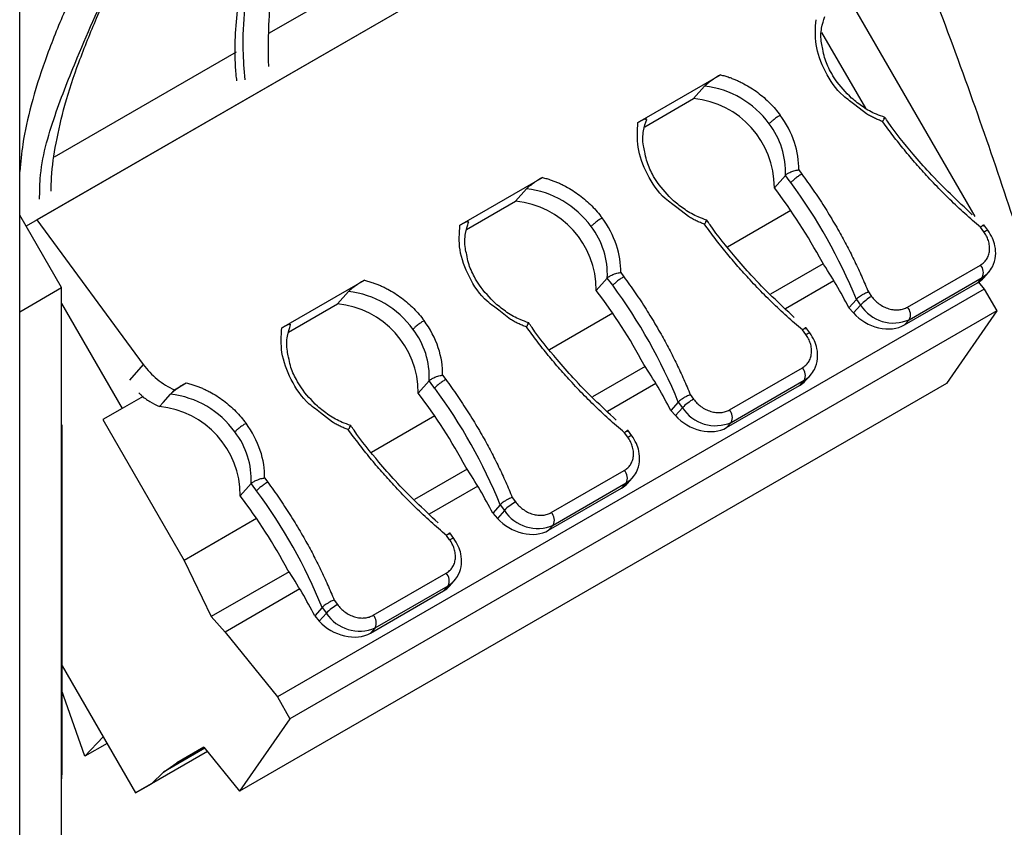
# Model space of a CAD drawing. Header units: millimetres. Extents: x 25 to 1092, y 25 to 838.
# Tile 13 of 17: x 994 to 1025, y 655 to 681. Entities that reach past the tile are written whole.
import ezdxf

# ---------------------------------------------------------------- set-up
doc = ezdxf.new("R2010")
doc.units = ezdxf.units.MM
doc.header["$LTSCALE"] = 4

msp = doc.modelspace()

# ---------------------------------------------------------------- linework, layer by layer
for p, q in [((1016.575, 686.916), (994.339, 674.079)), ((994.137, 503.199), (994.137, 686.505)), ((1016.009, 686.589), (994.683, 674.278)), ((1018.883, 684.081), (1024.483, 674.382)), ((1005.892, 682.424), (1002.06, 680.211)), ((1019.615, 680.239), (1021.007, 677.828)), ((1001.015, 679.608), (995.235, 676.272)), ((1013.781, 677.379), (1016.402, 678.892)), ((1015.548, 678.138), (1015.898, 678.531)), ((1013.994, 677.241), (1015.548, 678.138)), ((1020.669, 677.937), (1020.504, 678.066)), ((1021.041, 677.646), (1020.669, 677.937)), ((1018.114, 675.3), (1018.463, 675.693)), ((1018.889, 675.871), (1018.988, 675.737)), ((1008.124, 674.113), (1010.745, 675.626)), ((1009.891, 674.873), (1010.241, 675.266)), ((1008.337, 673.976), (1009.891, 674.873)), ((1015.012, 674.672), (1014.847, 674.8)), ((1015.384, 674.381), (1015.012, 674.672)), ((1018.637, 674.576), (1016.625, 673.414)), ((995.463, 672.125), (994.137, 674.429)), ((994.683, 674.278), (998.063, 669.678)), ((1024.768, 673.902), (1024.663, 674.044)), ((1024.899, 673.948), (1024.772, 674.12)), ((1019.665, 672.886), (1017.99, 671.919)), ((1013.232, 672.605), (1013.332, 672.471)), ((1022.341, 671.503), (1024.66, 672.842)), ((1024.764, 672.433), (1024.915, 672.602)), ((1024.915, 672.602), (1024.944, 672.636)), ((1002.467, 670.847), (1005.088, 672.36)), ((1012.457, 672.035), (1012.806, 672.428)), ((1020.006, 672.34), (1018.466, 671.45)), ((1022.253, 670.939), (1024.572, 672.278)), ((1022.401, 671.105), (1024.721, 672.444)), ((1024.721, 672.444), (1024.572, 672.278)), ((1024.604, 672.297), (1024.781, 672.076)), ((994.137, 671.359), (995.463, 672.125)), ((995.463, 520.27), (995.463, 672.125)), ((1024.781, 672.076), (1002.324, 659.111)), ((1004.234, 671.607), (1004.584, 672)), ((1021.1, 671.986), (1021.204, 671.844)), ((1024.781, 672.076), (1025.182, 671.382)), ((1020.719, 671.75), (1020.481, 671.483)), ((1020.719, 671.75), (1020.851, 671.571)), ((995.463, 671.62), (997.394, 668.276)), ((1002.681, 670.71), (1004.234, 671.607)), ((1025.182, 671.382), (1002.724, 658.418)), ((1009.355, 671.406), (1009.191, 671.534)), ((1009.728, 671.115), (1009.355, 671.406)), ((1020.481, 671.483), (1020.627, 671.319)), ((1020.851, 671.571), (1020.627, 671.319)), ((1025.182, 671.382), (1023.58, 669.075)), ((1012.98, 671.31), (1010.968, 670.148)), ((1022.401, 671.105), (1022.253, 670.939)), ((1019.111, 670.636), (1019.007, 670.778)), ((1019.242, 670.683), (1019.115, 670.855)), ((998.063, 669.678), (997.624, 669.184)), ((1014.008, 669.621), (1012.333, 668.654)), ((1016.684, 668.237), (1019.003, 669.576)), ((1006.8, 668.769), (1007.15, 669.162)), ((1007.575, 669.34), (1007.675, 669.205)), ((1016.744, 667.84), (1019.064, 669.178)), ((1019.064, 669.178), (1018.915, 669.012)), ((1019.107, 669.167), (1019.258, 669.337)), ((1019.258, 669.337), (1019.287, 669.371)), ((999.054, 668.877), (998.927, 668.734)), ((999.054, 668.877), (999.431, 669.095)), ((1023.58, 669.075), (1001.122, 656.111)), ((1014.349, 669.074), (1012.809, 668.185)), ((1016.596, 667.673), (1018.915, 669.012)), ((998.059, 668.66), (997.394, 668.276)), ((1015.443, 668.721), (1015.547, 668.579)), ((997.394, 668.276), (996.781, 667.926)), ((1003.698, 668.141), (1003.534, 668.269)), ((1015.062, 668.485), (1014.824, 668.217)), ((1014.824, 668.217), (1014.97, 668.054)), ((1015.194, 668.305), (1014.97, 668.054)), ((1015.062, 668.485), (1015.194, 668.305)), ((996.781, 667.926), (999.365, 663.45)), ((1004.071, 667.85), (1003.698, 668.141)), ((1007.323, 668.044), (1005.311, 666.883)), ((995.463, 667.748), (995.486, 667.761)), ((995.486, 656.682), (995.486, 667.761)), ((1013.585, 667.417), (1013.458, 667.589)), ((1016.744, 667.84), (1016.596, 667.673)), ((1013.454, 667.37), (1013.35, 667.512)), ((1008.351, 666.355), (1006.676, 665.388)), ((1011.027, 664.972), (1013.347, 666.311)), ((1001.918, 666.074), (1002.018, 665.94)), ((1013.451, 665.901), (1013.601, 666.071)), ((1013.601, 666.071), (1013.63, 666.105)), ((1001.143, 665.504), (1001.493, 665.896)), ((1008.693, 665.808), (1007.152, 664.919)), ((1010.939, 664.407), (1013.259, 665.746)), ((1011.087, 664.574), (1013.407, 665.913)), ((1013.407, 665.913), (1013.259, 665.746)), ((1009.786, 665.455), (1009.89, 665.313)), ((1009.405, 665.219), (1009.167, 664.952)), ((1009.405, 665.219), (1009.537, 665.04)), ((1001.666, 664.779), (999.365, 663.45)), ((1009.167, 664.952), (1009.313, 664.788)), ((1009.537, 665.04), (1009.313, 664.788)), ((1011.087, 664.574), (1010.939, 664.407)), ((1007.797, 664.105), (1007.693, 664.247)), ((1007.928, 664.151), (1007.801, 664.324)), ((999.365, 663.45), (1000.226, 661.664)), ((1002.694, 663.089), (1000.226, 661.664)), ((1005.37, 661.706), (1007.69, 663.045)), ((1005.431, 661.308), (1007.75, 662.647)), ((1007.75, 662.647), (1007.602, 662.481)), ((1007.794, 662.636), (1007.944, 662.805)), ((1007.944, 662.805), (1007.973, 662.839)), ((1003.036, 662.543), (1000.665, 661.174)), ((1005.282, 661.142), (1007.602, 662.481)), ((1003.748, 661.953), (1003.51, 661.686)), ((1003.748, 661.953), (1003.88, 661.774)), ((1004.129, 662.189), (1004.233, 662.047)), ((1000.226, 661.664), (1000.665, 661.174)), ((1003.51, 661.686), (1003.656, 661.523)), ((1003.88, 661.774), (1003.656, 661.523)), ((1005.431, 661.308), (1005.282, 661.142)), ((1000.665, 661.174), (1002.324, 659.111)), ((995.486, 660.1), (997.82, 656.056)), ((996.211, 657.228), (995.463, 659.339)), ((1002.324, 659.111), (1002.724, 658.418)), ((1002.724, 658.418), (1001.122, 656.111)), ((996.211, 657.228), (996.787, 657.845)), ((996.912, 657.629), (996.211, 657.228)), ((1000.104, 657.374), (997.82, 656.056)), ((1000.104, 657.374), (998.328, 656.349)), ((1000.02, 657.478), (998.702, 656.718)), ((999.125, 657.012), (999.992, 657.513)), ((999.992, 657.513), (999.125, 657.012)), ((999.992, 657.513), (1001.122, 656.111)), ((998.702, 656.718), (999.125, 657.012)), ((995.463, 656.669), (995.486, 656.682)), ((998.328, 656.349), (998.702, 656.718)), ((997.82, 656.056), (998.328, 656.349))]:
    msp.add_line(p, q)
at = {"flags": 128}
for points in [[(1024.768, 673.902), (1024.809, 673.924), (1024.845, 673.941), (1024.872, 673.95), (1024.891, 673.952), (1024.898, 673.948)], [(1024.721, 672.444), (1024.873, 672.558), (1024.915, 672.602)], [(1019.111, 670.636), (1019.153, 670.659), (1019.188, 670.675), (1019.215, 670.685), (1019.234, 670.687), (1019.242, 670.683)], [(1019.064, 669.178), (1019.216, 669.292), (1019.258, 669.337)], [(998.578, 668.341), (998.697, 668.475), (998.927, 668.734)], [(1013.454, 667.37), (1013.496, 667.393), (1013.531, 667.41), (1013.558, 667.419), (1013.577, 667.421), (1013.585, 667.417)], [(1013.407, 665.913), (1013.559, 666.027), (1013.601, 666.071)], [(1007.797, 664.105), (1007.839, 664.128), (1007.874, 664.144), (1007.901, 664.153), (1007.92, 664.155), (1007.928, 664.152)], [(1007.75, 662.647), (1007.902, 662.761), (1007.944, 662.805)], [(995.463, 656.436), (995.464, 656.44), (995.486, 656.682)]]:
    msp.add_lwpolyline(points, dxfattribs=at)
for centre, radius, start, end in [((1015.573, 675.625), 2.924, 35.7299, 83.621), ((1015.273, 675.311), 2.841, 359.788, 84.446), ((1015.964, 675.806), 2.502, 357.4125, 37.5955), ((1004.054, 664.749), 18.094, 36.3077, 37.217), ((1004.854, 665.288), 17.13, 22.1617, 36.4397), ((1009.916, 672.36), 2.924, 35.7299, 83.621), ((1004.097, 664.636), 17.612, 28.1371, 37.2639), ((1009.616, 672.045), 2.841, 359.788, 84.446), ((1010.307, 672.541), 2.502, 357.4125, 37.5955), ((1024.404, 672.6), 0.353, 333.8447, 43.3634), ((998.397, 661.484), 18.094, 36.3077, 37.217), ((1004.259, 669.094), 2.924, 35.7299, 83.621), ((998.44, 661.371), 17.612, 28.1371, 37.2639), ((999.197, 662.023), 17.13, 22.1617, 36.4397), ((1022.036, 670.404), 1.664, 120.0221, 135.4564), ((1003.959, 668.78), 2.841, 359.788, 84.446), ((1021.899, 672.247), 1.248, 212.8332, 293.7335), ((1022.085, 671.261), 0.353, 333.8447, 43.3634), ((1004.65, 669.275), 2.502, 357.4125, 37.5955), ((1018.747, 669.334), 0.353, 333.8447, 43.3634), ((992.74, 658.218), 18.094, 36.3077, 37.217), ((993.541, 658.757), 17.13, 22.1617, 36.4397), ((998.602, 665.829), 2.924, 35.73, 83.6209), ((992.783, 658.105), 17.612, 28.1371, 37.2639), ((1016.379, 667.138), 1.664, 120.0221, 135.4564), ((998.303, 665.514), 2.841, 359.788, 84.4459), ((1016.242, 668.982), 1.248, 212.8332, 293.7335), ((1016.428, 667.995), 0.353, 333.8447, 43.3634), ((998.993, 666.009), 2.502, 357.4125, 37.5955), ((1013.09, 666.068), 0.353, 333.8447, 43.3634), ((987.083, 654.952), 18.094, 36.3077, 37.217), ((987.126, 654.839), 17.612, 28.1371, 37.2639), ((987.884, 655.491), 17.13, 22.1617, 36.4397), ((1010.723, 663.873), 1.664, 120.0221, 135.4564), ((1010.585, 665.716), 1.248, 212.8332, 293.7335), ((1010.771, 664.729), 0.353, 333.8447, 43.3634), ((1007.433, 662.803), 0.353, 333.8447, 43.3634), ((1005.066, 660.607), 1.664, 120.0221, 135.4564), ((1004.928, 662.451), 1.248, 212.8332, 293.7335), ((1005.114, 661.464), 0.353, 333.8447, 43.3634)]:
    msp.add_arc(centre, radius, start, end)
for centre, major_axis, start_param, end_param in [((1007.518, 668.766), (13.253, -7.347), 0.84832, 0.969981), ((1023.795, 673.148), (1.06, -0.588), 5.853877, 6.113847), ((1021.475, 671.809), (1.06, -0.588), 4.28308, 5.853877), ((1001.861, 665.501), (13.253, -7.347), 0.84832, 0.969981), ((1018.138, 669.883), (1.06, -0.588), 5.853877, 6.113847), ((1015.819, 668.544), (1.06, -0.588), 4.28308, 5.853877), ((996.204, 662.235), (13.253, -7.347), 0.84832, 0.969981), ((1012.481, 666.617), (1.06, -0.588), 5.853877, 6.113847), ((1010.162, 665.278), (1.06, -0.588), 4.28308, 5.853877), ((990.548, 658.969), (13.253, -7.347), 0.84832, 0.969981), ((1006.824, 663.351), (1.06, -0.588), 5.853877, 6.113847), ((1004.505, 662.012), (1.06, -0.588), 4.28308, 5.853877)]:
    msp.add_ellipse(centre, major_axis=major_axis, ratio=0.761941, start_param=start_param, end_param=end_param)
for points, knots in [([(994.771, 674.936), (994.773, 675.152), (994.78, 676.051), (995.226, 677.602), (996.093, 679.771), (997.138, 682.121), (998.317, 684.605), (999.579, 686.901), (1001.174, 688.865), (1003.504, 690.509), (1006.349, 691.888), (1009.206, 692.973), (1011.769, 693.619), (1013.912, 694.038), (1015.606, 694.1), (1017.068, 694.238), (1018.384, 694.458), (1019.652, 694.775), (1020.917, 695.191), (1022.22, 695.708), (1023.075, 696.116), (1023.543, 696.34)], [0, 0, 0, 0, 0.013879, 0.057861, 0.100602, 0.166079, 0.23648, 0.312102, 0.390754, 0.470582, 0.550185, 0.621011, 0.683265, 0.724522, 0.763387, 0.790943, 0.822664, 0.861517, 0.899171, 0.944819, 1, 1, 1, 1]), ([(1008.036, 692.536), (1007.905, 692.491), (1007.012, 692.19), (1005.486, 691.508), (1003.3, 690.389), (1001.416, 689.142), (1000.102, 687.964), (999.248, 687.058), (998.683, 686.398), (998.139, 685.686), (997.564, 684.842), (996.911, 683.743), (996.223, 682.388), (995.543, 680.89), (994.944, 679.397), (994.503, 678.002), (994.234, 676.819), (994.166, 676.111), (994.137, 675.82)], [0, 0, 0, 0, 0.016313, 0.11059, 0.205627, 0.327407, 0.425556, 0.471747, 0.515552, 0.555148, 0.603497, 0.66765, 0.740644, 0.806957, 0.867295, 0.921764, 0.967899, 1, 1, 1, 1]), ([(1006.714, 690.261), (1006.57, 690.194), (1006.334, 690.085), (1006.038, 689.935), (1005.727, 689.686), (1005.37, 689.332), (1004.692, 688.7), (1003.813, 687.811), (1003.066, 686.806), (1002.418, 685.752), (1001.941, 684.738), (1001.566, 683.711), (1001.221, 682.416), (1001.009, 680.794), (1000.937, 679.47), (1001.019, 678.767), (1001.027, 678.698)], [0, 0, 0, 0, 0.052639, 0.086268, 0.118486, 0.181197, 0.255335, 0.343304, 0.439951, 0.528198, 0.601093, 0.669016, 0.746498, 0.864189, 0.986672, 1, 1, 1, 1]), ([(1001.296, 678.734), (1001.272, 679.05), (1001.182, 680.242), (1001.41, 682.197), (1002.038, 684.395), (1003.017, 686.247), (1004.217, 687.777), (1005.563, 688.515), (1006.205, 689.303), (1006.709, 689.857), (1006.598, 690.264), (1006.708, 690.241), (1006.717, 690.239)], [0, 0, 0, 0, 0.060203, 0.227626, 0.373883, 0.504196, 0.649069, 0.772561, 0.852367, 0.921234, 0.993723, 1, 1, 1, 1]), ([(995.14, 675.188), (995.141, 675.335), (995.145, 675.845), (995.291, 676.768), (995.571, 678.006), (996.024, 679.348), (996.602, 680.762), (997.341, 682.398), (998.185, 683.912), (999.068, 685.209), (999.845, 686.197), (1000.85, 687.259), (1002.268, 688.489), (1003.602, 689.298), (1004.322, 689.735)], [0, 0, 0, 0, 0.020645, 0.071555, 0.129408, 0.197185, 0.272101, 0.355181, 0.482229, 0.570478, 0.647016, 0.731981, 0.855334, 1, 1, 1, 1]), ([(1002.049, 679.156), (1002.042, 679.653), (1002.027, 680.719), (1002.232, 682.135), (1002.535, 683.321), (1002.864, 684.244), (1003.282, 685.152), (1003.832, 686.106), (1004.55, 687.039), (1005.103, 687.671), (1005.516, 688.126), (1005.848, 688.462), (1006.154, 688.734), (1006.417, 688.92), (1006.621, 689.072), (1006.826, 689.219), (1006.948, 689.246), (1007.038, 689.267)], [0, 0, 0, 0, 0.106319, 0.227875, 0.308029, 0.374993, 0.445992, 0.532641, 0.630188, 0.725408, 0.775724, 0.821601, 0.863979, 0.902403, 0.930751, 0.949018, 1, 1, 1, 1]), ([(1031.042, 644.59), (1030.993, 646.074), (1030.892, 649.136), (1030.392, 654.049), (1029.576, 659.383), (1028.36, 665.158), (1026.703, 671.365), (1024.506, 677.971), (1022.603, 683.05), (1021.291, 685.871), (1021.046, 686.398)], [0, 0, 0, 0, 0.113824, 0.234956, 0.363795, 0.50071, 0.646013, 0.799939, 0.962615, 1, 1, 1, 1]), ([(1019.654, 679.706), (1019.638, 679.772), (1019.583, 680.003), (1019.593, 680.365), (1019.677, 680.622), (1019.715, 680.741)], [0, 0, 0, 0, 0.177672, 0.62176, 1, 1, 1, 1]), ([(1020.504, 678.066), (1020.437, 678.116), (1020.108, 678.36), (1019.705, 678.989), (1019.383, 679.842), (1019.42, 680.383), (1019.438, 680.644)], [0, 0, 0, 0, 0.081144, 0.397027, 0.708644, 1, 1, 1, 1]), ([(1020.57, 678.148), (1020.385, 678.336), (1020.127, 678.599), (1019.863, 679.05), (1019.712, 679.38), (1019.67, 679.618), (1019.654, 679.706)], [0, 0, 0, 0, 0.409127, 0.573225, 0.842315, 1, 1, 1, 1]), ([(1016.402, 678.892), (1016.362, 678.869), (1016.32, 678.843), (1016.233, 678.788), (1016.187, 678.757), (1016.097, 678.694), (1016.05, 678.661), (1015.962, 678.592), (1015.92, 678.557), (1015.898, 678.531)], [0, 0, 0, 0, 0.25, 0.25, 0.5, 0.5, 0.75, 0.75, 1, 1, 1, 1]), ([(1016.402, 678.892), (1016.448, 678.88), (1016.54, 678.857), (1016.632, 678.826), (1016.678, 678.811)], [0, 0, 0, 0, 0.4999946, 1, 1, 1, 1]), ([(1016.678, 678.811), (1016.717, 678.797), (1016.796, 678.769), (1016.913, 678.72), (1017.03, 678.666), (1017.183, 678.588), (1017.371, 678.479), (1017.585, 678.331), (1017.788, 678.167), (1017.975, 677.991), (1018.148, 677.804), (1018.249, 677.672), (1018.3, 677.606)], [0, 0, 0, 0, 0.062781, 0.12575, 0.189048, 0.252812, 0.380038, 0.506581, 0.631085, 0.756916, 0.878842, 1, 1, 1, 1]), ([(1021.624, 677.538), (1021.534, 677.569), (1021.296, 677.649), (1020.934, 677.852), (1020.688, 678.051), (1020.57, 678.148)], [0, 0, 0, 0, 0.240154, 0.63321, 1, 1, 1, 1]), ([(1018.3, 677.606), (1018.273, 677.591), (1018.242, 677.571), (1018.173, 677.525), (1018.137, 677.499), (1018.068, 677.445), (1018.036, 677.419), (1017.982, 677.371), (1017.961, 677.35), (1017.946, 677.333)], [0, 0, 0, 0, 0.25, 0.25, 0.5, 0.5, 0.75, 0.75, 1, 1, 1, 1]), ([(1021.549, 677.406), (1021.506, 677.423), (1021.419, 677.456), (1021.291, 677.514), (1021.165, 677.577), (1021.083, 677.623), (1021.041, 677.646)], [0, 0, 0, 0, 0.2503224, 0.4999894, 0.7496617, 1, 1, 1, 1]), ([(1014.847, 674.8), (1014.78, 674.85), (1014.451, 675.094), (1014.048, 675.724), (1013.726, 676.576), (1013.763, 677.117), (1013.781, 677.379)], [0, 0, 0, 0, 0.0811442, 0.3970265, 0.7086445, 1, 1, 1, 1]), ([(1013.781, 677.379), (1013.821, 677.402), (1013.858, 677.422), (1013.925, 677.455), (1013.956, 677.469), (1014.008, 677.489), (1014.03, 677.495), (1014.053, 677.49), (1014.053, 677.479), (1014.031, 677.454)], [0, 0, 0, 0, 0.25, 0.25, 0.5, 0.5, 0.75, 0.75, 1, 1, 1, 1]), ([(1013.997, 676.44), (1013.981, 676.506), (1013.926, 676.737), (1013.936, 677.099), (1014.02, 677.357), (1014.058, 677.475)], [0, 0, 0, 0, 0.177672, 0.62176, 1, 1, 1, 1]), ([(1021.549, 677.406), (1021.554, 677.414), (1021.566, 677.431), (1021.583, 677.456), (1021.602, 677.486), (1021.616, 677.511), (1021.625, 677.529), (1021.623, 677.535), (1021.607, 677.523), (1021.588, 677.502), (1021.578, 677.492)], [0, 0, 0, 0, 0.068337, 0.150617, 0.24751, 0.404209, 0.511377, 0.688452, 0.852252, 1, 1, 1, 1]), ([(1024.663, 674.044), (1024.58, 674.115), (1024.413, 674.258), (1024.167, 674.478), (1023.926, 674.701), (1023.688, 674.928), (1023.454, 675.16), (1023.224, 675.395), (1022.942, 675.695), (1022.613, 676.061), (1022.243, 676.499), (1021.886, 676.947), (1021.661, 677.253), (1021.549, 677.406)], [0, 0, 0, 0, 0.071482, 0.142889, 0.214254, 0.285611, 0.356992, 0.42843, 0.499959, 0.625022, 0.749932, 0.874865, 1, 1, 1, 1]), ([(1024.401, 674.442), (1023.935, 674.879), (1023.278, 675.496), (1022.41, 676.498), (1021.931, 677.08), (1021.662, 677.485), (1021.628, 677.535)], [0, 0, 0, 0, 0.457643, 0.645175, 0.95557, 1, 1, 1, 1]), ([(1014.913, 674.882), (1014.728, 675.07), (1014.47, 675.333), (1014.206, 675.784), (1014.056, 676.114), (1014.013, 676.352), (1013.997, 676.44)], [0, 0, 0, 0, 0.409127, 0.573225, 0.842315, 1, 1, 1, 1]), ([(1018.463, 675.693), (1018.469, 675.699), (1018.48, 675.711), (1018.504, 675.73), (1018.535, 675.751), (1018.58, 675.777), (1018.637, 675.803), (1018.702, 675.828), (1018.771, 675.848), (1018.837, 675.863), (1018.874, 675.869), (1018.889, 675.871)], [0, 0, 0, 0, 0.076169, 0.153947, 0.232864, 0.351865, 0.489829, 0.60377, 0.753088, 0.90441, 1, 1, 1, 1]), ([(1018.988, 675.737), (1018.962, 675.721), (1018.93, 675.702), (1018.862, 675.656), (1018.826, 675.629), (1018.757, 675.576), (1018.724, 675.549), (1018.671, 675.501), (1018.65, 675.48), (1018.635, 675.463)], [0, 0, 0, 0, 0.25, 0.25, 0.5, 0.5, 0.75, 0.75, 1, 1, 1, 1]), ([(1018.988, 675.737), (1019.05, 675.652), (1019.173, 675.483), (1019.351, 675.226), (1019.525, 674.967), (1019.694, 674.706), (1019.858, 674.442), (1020.017, 674.176), (1020.209, 673.841), (1020.43, 673.436), (1020.67, 672.957), (1020.896, 672.474), (1021.032, 672.149), (1021.1, 671.986)], [0, 0, 0, 0, 0.071482, 0.142896, 0.214272, 0.28564, 0.357032, 0.428478, 0.500009, 0.625052, 0.749955, 0.874883, 1, 1, 1, 1]), ([(1010.745, 675.626), (1010.705, 675.603), (1010.663, 675.577), (1010.576, 675.522), (1010.531, 675.492), (1010.44, 675.429), (1010.393, 675.395), (1010.305, 675.327), (1010.263, 675.291), (1010.241, 675.266)], [0, 0, 0, 0, 0.25, 0.25, 0.5, 0.5, 0.75, 0.75, 1, 1, 1, 1]), ([(1010.745, 675.626), (1010.791, 675.614), (1010.883, 675.591), (1010.975, 675.561), (1011.021, 675.545)], [0, 0, 0, 0, 0.499995, 1, 1, 1, 1]), ([(1011.021, 675.545), (1011.06, 675.531), (1011.139, 675.503), (1011.256, 675.454), (1011.373, 675.401), (1011.526, 675.322), (1011.714, 675.213), (1011.928, 675.065), (1012.131, 674.901), (1012.318, 674.725), (1012.491, 674.538), (1012.592, 674.407), (1012.643, 674.341)], [0, 0, 0, 0, 0.062781, 0.12575, 0.189048, 0.252812, 0.380038, 0.506581, 0.631085, 0.756916, 0.878842, 1, 1, 1, 1]), ([(1015.967, 674.273), (1015.877, 674.303), (1015.64, 674.384), (1015.277, 674.586), (1015.031, 674.786), (1014.913, 674.882)], [0, 0, 0, 0, 0.240154, 0.63321, 1, 1, 1, 1]), ([(1008.124, 674.113), (1008.164, 674.136), (1008.201, 674.156), (1008.268, 674.19), (1008.299, 674.204), (1008.351, 674.223), (1008.373, 674.229), (1008.396, 674.225), (1008.397, 674.213), (1008.374, 674.188)], [0, 0, 0, 0, 0.25, 0.25, 0.5, 0.5, 0.75, 0.75, 1, 1, 1, 1]), ([(1008.34, 673.174), (1008.324, 673.241), (1008.269, 673.472), (1008.279, 673.834), (1008.363, 674.091), (1008.401, 674.209)], [0, 0, 0, 0, 0.177672, 0.62176, 1, 1, 1, 1]), ([(1012.643, 674.341), (1012.616, 674.325), (1012.585, 674.306), (1012.517, 674.26), (1012.48, 674.233), (1012.411, 674.18), (1012.379, 674.153), (1012.325, 674.105), (1012.304, 674.084), (1012.289, 674.067)], [0, 0, 0, 0, 0.25, 0.25, 0.5, 0.5, 0.75, 0.75, 1, 1, 1, 1]), ([(1015.892, 674.141), (1015.849, 674.157), (1015.762, 674.191), (1015.634, 674.248), (1015.508, 674.311), (1015.426, 674.358), (1015.384, 674.381)], [0, 0, 0, 0, 0.250322, 0.499989, 0.749662, 1, 1, 1, 1]), ([(1015.892, 674.141), (1015.897, 674.148), (1015.909, 674.165), (1015.926, 674.19), (1015.945, 674.22), (1015.959, 674.245), (1015.968, 674.264), (1015.966, 674.27), (1015.95, 674.258), (1015.931, 674.236), (1015.922, 674.226)], [0, 0, 0, 0, 0.068337, 0.150617, 0.24751, 0.404209, 0.511377, 0.688452, 0.852252, 1, 1, 1, 1]), ([(1019.007, 670.778), (1018.923, 670.849), (1018.756, 670.992), (1018.511, 671.212), (1018.269, 671.435), (1018.031, 671.663), (1017.797, 671.894), (1017.567, 672.13), (1017.285, 672.429), (1016.956, 672.796), (1016.586, 673.234), (1016.229, 673.681), (1016.005, 673.988), (1015.892, 674.141)], [0, 0, 0, 0, 0.071482, 0.142889, 0.214254, 0.285611, 0.356992, 0.42843, 0.499959, 0.625022, 0.749932, 0.874865, 1, 1, 1, 1]), ([(1018.744, 671.177), (1018.278, 671.614), (1017.621, 672.23), (1016.753, 673.233), (1016.275, 673.815), (1016.005, 674.219), (1015.971, 674.27)], [0, 0, 0, 0, 0.457643, 0.645175, 0.95557, 1, 1, 1, 1]), ([(1009.191, 671.534), (1009.123, 671.584), (1008.794, 671.829), (1008.391, 672.458), (1008.069, 673.311), (1008.106, 673.852), (1008.124, 674.113)], [0, 0, 0, 0, 0.0811442, 0.3970265, 0.7086445, 1, 1, 1, 1]), ([(1024.66, 672.842), (1024.68, 672.854), (1024.718, 672.877), (1024.769, 672.92), (1024.814, 672.969), (1024.87, 673.043), (1024.923, 673.151), (1024.955, 673.299), (1024.954, 673.457), (1024.919, 673.615), (1024.859, 673.766), (1024.798, 673.856), (1024.768, 673.902)], [0, 0, 0, 0, 0.060218, 0.119967, 0.179784, 0.240205, 0.369878, 0.500128, 0.629777, 0.76005, 0.879865, 1, 1, 1, 1]), ([(1024.663, 674.044), (1024.671, 674.05), (1024.695, 674.07), (1024.728, 674.096), (1024.754, 674.114), (1024.77, 674.123), (1024.775, 674.12), (1024.764, 674.102), (1024.744, 674.08), (1024.735, 674.069)], [0, 0, 0, 0, 0.0700063, 0.2411834, 0.3840051, 0.5019139, 0.6767393, 0.8443452, 1, 1, 1, 1]), ([(1024.915, 672.602), (1024.961, 672.662), (1025.078, 672.816), (1025.158, 673.114), (1025.139, 673.431), (1025.052, 673.711), (1024.951, 673.867), (1024.898, 673.948)], [0, 0, 0, 0, 0.161223, 0.415288, 0.635952, 0.812147, 1, 1, 1, 1]), ([(1009.256, 671.616), (1009.072, 671.804), (1008.813, 672.068), (1008.549, 672.519), (1008.399, 672.848), (1008.356, 673.087), (1008.34, 673.174)], [0, 0, 0, 0, 0.4091269, 0.5732248, 0.8423147, 1, 1, 1, 1]), ([(1012.806, 672.428), (1012.812, 672.434), (1012.824, 672.446), (1012.847, 672.464), (1012.878, 672.486), (1012.924, 672.512), (1012.98, 672.537), (1013.045, 672.562), (1013.114, 672.583), (1013.18, 672.598), (1013.217, 672.603), (1013.232, 672.605)], [0, 0, 0, 0, 0.0761688, 0.1539466, 0.2328636, 0.3518655, 0.4898287, 0.6037698, 0.7530876, 0.9044102, 1, 1, 1, 1]), ([(1005.088, 672.36), (1005.048, 672.337), (1005.006, 672.312), (1004.919, 672.256), (1004.874, 672.226), (1004.783, 672.163), (1004.736, 672.129), (1004.649, 672.061), (1004.607, 672.025), (1004.584, 672)], [0, 0, 0, 0, 0.25, 0.25, 0.5, 0.5, 0.75, 0.75, 1, 1, 1, 1]), ([(1005.088, 672.36), (1005.134, 672.349), (1005.227, 672.325), (1005.318, 672.295), (1005.364, 672.28)], [0, 0, 0, 0, 0.499995, 1, 1, 1, 1]), ([(1005.364, 672.28), (1005.404, 672.266), (1005.482, 672.238), (1005.599, 672.189), (1005.716, 672.135), (1005.87, 672.057), (1006.057, 671.947), (1006.272, 671.799), (1006.474, 671.636), (1006.661, 671.459), (1006.834, 671.273), (1006.935, 671.141), (1006.986, 671.075)], [0, 0, 0, 0, 0.062781, 0.12575, 0.189048, 0.252812, 0.380038, 0.506581, 0.631085, 0.756916, 0.878842, 1, 1, 1, 1]), ([(1013.332, 672.471), (1013.305, 672.456), (1013.273, 672.436), (1013.205, 672.39), (1013.169, 672.364), (1013.1, 672.31), (1013.068, 672.283), (1013.014, 672.235), (1012.993, 672.214), (1012.978, 672.198)], [0, 0, 0, 0, 0.25, 0.25, 0.5, 0.5, 0.75, 0.75, 1, 1, 1, 1]), ([(1013.332, 672.471), (1013.393, 672.387), (1013.516, 672.217), (1013.694, 671.961), (1013.868, 671.702), (1014.037, 671.44), (1014.201, 671.177), (1014.36, 670.911), (1014.553, 670.576), (1014.773, 670.17), (1015.013, 669.692), (1015.239, 669.209), (1015.375, 668.883), (1015.443, 668.721)], [0, 0, 0, 0, 0.071482, 0.142896, 0.214272, 0.28564, 0.357032, 0.428478, 0.500009, 0.625052, 0.749955, 0.874883, 1, 1, 1, 1]), ([(1021.1, 671.986), (1021.1, 671.986), (1021.062, 671.972), (1020.988, 671.939), (1020.887, 671.883), (1020.813, 671.833), (1020.756, 671.788), (1020.731, 671.763), (1020.719, 671.75)], [0, 0, 0, 0, 0.000082, 0.286604, 0.500746, 0.673692, 0.840045, 1, 1, 1, 1]), ([(1021.204, 671.844), (1021.221, 671.823), (1021.254, 671.779), (1021.311, 671.719), (1021.371, 671.662), (1021.462, 671.591), (1021.587, 671.514), (1021.749, 671.449), (1021.915, 671.415), (1022.073, 671.415), (1022.219, 671.442), (1022.3, 671.483), (1022.341, 671.503)], [0, 0, 0, 0, 0.060218, 0.119967, 0.179784, 0.240206, 0.369878, 0.500128, 0.629777, 0.76005, 0.879865, 1, 1, 1, 1]), ([(1010.31, 671.007), (1010.22, 671.038), (1009.983, 671.118), (1009.62, 671.321), (1009.375, 671.52), (1009.256, 671.616)], [0, 0, 0, 0, 0.240154, 0.63321, 1, 1, 1, 1]), ([(1006.986, 671.075), (1006.959, 671.06), (1006.928, 671.04), (1006.86, 670.994), (1006.823, 670.968), (1006.754, 670.914), (1006.722, 670.887), (1006.668, 670.839), (1006.647, 670.818), (1006.632, 670.802)], [0, 0, 0, 0, 0.25, 0.25, 0.5, 0.5, 0.75, 0.75, 1, 1, 1, 1]), ([(1010.235, 670.875), (1010.192, 670.892), (1010.105, 670.925), (1009.977, 670.983), (1009.851, 671.045), (1009.769, 671.092), (1009.728, 671.115)], [0, 0, 0, 0, 0.250322, 0.499989, 0.749662, 1, 1, 1, 1]), ([(1010.235, 670.875), (1010.24, 670.883), (1010.252, 670.9), (1010.269, 670.925), (1010.288, 670.955), (1010.303, 670.979), (1010.312, 670.998), (1010.309, 671.004), (1010.293, 670.992), (1010.274, 670.971), (1010.265, 670.96)], [0, 0, 0, 0, 0.068337, 0.150617, 0.24751, 0.404209, 0.511377, 0.688452, 0.852252, 1, 1, 1, 1]), ([(1013.087, 667.911), (1012.621, 668.348), (1011.964, 668.965), (1011.096, 669.967), (1010.618, 670.549), (1010.348, 670.953), (1010.314, 671.004)], [0, 0, 0, 0, 0.457643, 0.645175, 0.95557, 1, 1, 1, 1]), ([(1003.534, 668.269), (1003.466, 668.319), (1003.137, 668.563), (1002.734, 669.193), (1002.412, 670.045), (1002.449, 670.586), (1002.467, 670.847)], [0, 0, 0, 0, 0.081144, 0.397027, 0.708644, 1, 1, 1, 1]), ([(1002.467, 670.847), (1002.507, 670.871), (1002.544, 670.89), (1002.611, 670.924), (1002.643, 670.938), (1002.694, 670.957), (1002.716, 670.963), (1002.739, 670.959), (1002.74, 670.948), (1002.717, 670.922)], [0, 0, 0, 0, 0.25, 0.25, 0.5, 0.5, 0.75, 0.75, 1, 1, 1, 1]), ([(1002.683, 669.909), (1002.668, 669.975), (1002.613, 670.206), (1002.623, 670.568), (1002.706, 670.825), (1002.744, 670.944)], [0, 0, 0, 0, 0.177672, 0.62176, 1, 1, 1, 1]), ([(1013.35, 667.512), (1013.266, 667.584), (1013.099, 667.727), (1012.854, 667.946), (1012.612, 668.17), (1012.374, 668.397), (1012.14, 668.629), (1011.91, 668.864), (1011.628, 669.164), (1011.299, 669.53), (1010.929, 669.968), (1010.573, 670.416), (1010.348, 670.722), (1010.235, 670.875)], [0, 0, 0, 0, 0.071482, 0.142889, 0.214254, 0.285611, 0.356992, 0.42843, 0.499959, 0.625022, 0.749932, 0.874865, 1, 1, 1, 1]), ([(1019.007, 670.778), (1019.014, 670.784), (1019.038, 670.804), (1019.071, 670.83), (1019.097, 670.849), (1019.113, 670.857), (1019.118, 670.854), (1019.107, 670.836), (1019.088, 670.814), (1019.078, 670.803)], [0, 0, 0, 0, 0.070006, 0.241183, 0.384005, 0.501914, 0.676739, 0.844345, 1, 1, 1, 1]), ([(1019.003, 669.576), (1019.023, 669.588), (1019.061, 669.612), (1019.112, 669.655), (1019.158, 669.703), (1019.213, 669.777), (1019.266, 669.885), (1019.298, 670.034), (1019.297, 670.192), (1019.263, 670.349), (1019.202, 670.5), (1019.141, 670.591), (1019.111, 670.636)], [0, 0, 0, 0, 0.060218, 0.119967, 0.179784, 0.240205, 0.369878, 0.500128, 0.629777, 0.76005, 0.879865, 1, 1, 1, 1]), ([(1019.258, 669.337), (1019.304, 669.396), (1019.421, 669.551), (1019.502, 669.849), (1019.482, 670.165), (1019.395, 670.445), (1019.294, 670.601), (1019.241, 670.682)], [0, 0, 0, 0, 0.161223, 0.415288, 0.635952, 0.812147, 1, 1, 1, 1]), ([(1003.599, 668.351), (1003.415, 668.539), (1003.156, 668.802), (1002.892, 669.253), (1002.742, 669.583), (1002.699, 669.821), (1002.683, 669.909)], [0, 0, 0, 0, 0.4091269, 0.5732248, 0.8423147, 1, 1, 1, 1]), ([(998.063, 669.678), (998.19, 669.505), (998.339, 669.349), (998.676, 669.077), (998.86, 668.963), (999.054, 668.877)], [0, 0, 0, 0, 0.5, 0.5, 1, 1, 1, 1]), ([(1007.15, 669.162), (1007.155, 669.168), (1007.167, 669.18), (1007.19, 669.199), (1007.222, 669.22), (1007.267, 669.246), (1007.323, 669.272), (1007.388, 669.296), (1007.458, 669.317), (1007.523, 669.332), (1007.561, 669.338), (1007.575, 669.34)], [0, 0, 0, 0, 0.076169, 0.153947, 0.232864, 0.351865, 0.489829, 0.60377, 0.753088, 0.90441, 1, 1, 1, 1]), ([(1007.675, 669.205), (1007.648, 669.19), (1007.617, 669.17), (1007.548, 669.124), (1007.512, 669.098), (1007.443, 669.045), (1007.411, 669.018), (1007.357, 668.97), (1007.336, 668.949), (1007.321, 668.932)], [0, 0, 0, 0, 0.25, 0.25, 0.5, 0.5, 0.75, 0.75, 1, 1, 1, 1]), ([(1007.675, 669.205), (1007.736, 669.121), (1007.859, 668.952), (1008.038, 668.695), (1008.211, 668.436), (1008.38, 668.175), (1008.544, 667.911), (1008.703, 667.645), (1008.896, 667.31), (1009.116, 666.904), (1009.357, 666.426), (1009.582, 665.943), (1009.718, 665.618), (1009.786, 665.455)], [0, 0, 0, 0, 0.0714823, 0.142896, 0.2142718, 0.2856402, 0.3570321, 0.4284781, 0.5000089, 0.6250521, 0.7499552, 0.8748829, 1, 1, 1, 1]), ([(999.431, 669.095), (999.391, 669.072), (999.349, 669.046), (999.262, 668.991), (999.217, 668.961), (999.126, 668.897), (999.079, 668.864), (998.992, 668.796), (998.95, 668.76), (998.927, 668.734)], [0, 0, 0, 0, 0.25, 0.25, 0.5, 0.5, 0.75, 0.75, 1, 1, 1, 1]), ([(999.431, 669.095), (999.477, 669.083), (999.57, 669.06), (999.662, 669.029), (999.707, 669.014)], [0, 0, 0, 0, 0.499994, 1, 1, 1, 1]), ([(999.707, 669.014), (999.747, 669), (999.825, 668.972), (999.943, 668.923), (1000.059, 668.869), (1000.213, 668.791), (1000.4, 668.682), (1000.615, 668.534), (1000.817, 668.37), (1001.004, 668.194), (1001.177, 668.007), (1001.279, 667.875), (1001.329, 667.81)], [0, 0, 0, 0, 0.062781, 0.12575, 0.189048, 0.252812, 0.380038, 0.50658, 0.631085, 0.756916, 0.878842, 1, 1, 1, 1]), ([(997.925, 668.782), (997.95, 668.755), (998.05, 668.644), (998.276, 668.495), (998.476, 668.393), (998.578, 668.341)], [0, 0, 0, 0, 0.139764, 0.563696, 1, 1, 1, 1]), ([(1015.443, 668.721), (1015.443, 668.721), (1015.405, 668.707), (1015.331, 668.673), (1015.231, 668.617), (1015.156, 668.567), (1015.099, 668.523), (1015.074, 668.497), (1015.062, 668.485)], [0, 0, 0, 0, 0.0000817, 0.2866039, 0.5007463, 0.6736923, 0.8400451, 1, 1, 1, 1]), ([(1015.547, 668.579), (1015.564, 668.557), (1015.597, 668.514), (1015.654, 668.453), (1015.715, 668.397), (1015.805, 668.325), (1015.93, 668.248), (1016.093, 668.184), (1016.259, 668.149), (1016.416, 668.149), (1016.562, 668.176), (1016.643, 668.217), (1016.684, 668.237)], [0, 0, 0, 0, 0.060218, 0.119967, 0.179784, 0.240206, 0.369878, 0.500128, 0.629777, 0.76005, 0.879865, 1, 1, 1, 1]), ([(1004.654, 667.742), (1004.563, 667.772), (1004.326, 667.852), (1003.963, 668.055), (1003.718, 668.254), (1003.599, 668.351)], [0, 0, 0, 0, 0.240154, 0.63321, 1, 1, 1, 1]), ([(1001.329, 667.81), (1001.302, 667.794), (1001.271, 667.774), (1001.203, 667.728), (1001.166, 667.702), (1001.097, 667.649), (1001.065, 667.622), (1001.012, 667.574), (1000.991, 667.553), (1000.976, 667.536)], [0, 0, 0, 0, 0.25, 0.25, 0.5, 0.5, 0.75, 0.75, 1, 1, 1, 1]), ([(1004.578, 667.61), (1004.535, 667.626), (1004.448, 667.659), (1004.321, 667.717), (1004.194, 667.78), (1004.112, 667.826), (1004.071, 667.85)], [0, 0, 0, 0, 0.250322, 0.499989, 0.749662, 1, 1, 1, 1]), ([(1004.578, 667.61), (1004.584, 667.617), (1004.595, 667.634), (1004.612, 667.659), (1004.631, 667.689), (1004.646, 667.714), (1004.655, 667.733), (1004.652, 667.739), (1004.637, 667.726), (1004.617, 667.705), (1004.608, 667.695)], [0, 0, 0, 0, 0.068337, 0.150617, 0.24751, 0.404209, 0.511377, 0.688452, 0.852252, 1, 1, 1, 1]), ([(1007.693, 664.247), (1007.609, 664.318), (1007.442, 664.461), (1007.197, 664.681), (1006.955, 664.904), (1006.717, 665.131), (1006.483, 665.363), (1006.253, 665.599), (1005.971, 665.898), (1005.642, 666.264), (1005.272, 666.702), (1004.916, 667.15), (1004.691, 667.456), (1004.578, 667.61)], [0, 0, 0, 0, 0.071482, 0.142889, 0.214254, 0.285611, 0.356992, 0.42843, 0.499959, 0.625022, 0.749932, 0.874865, 1, 1, 1, 1]), ([(1007.43, 664.645), (1006.964, 665.083), (1006.307, 665.699), (1005.439, 666.701), (1004.961, 667.283), (1004.691, 667.688), (1004.658, 667.738)], [0, 0, 0, 0, 0.457643, 0.645175, 0.95557, 1, 1, 1, 1]), ([(1013.35, 667.512), (1013.357, 667.518), (1013.381, 667.539), (1013.414, 667.565), (1013.44, 667.583), (1013.457, 667.592), (1013.461, 667.589), (1013.45, 667.571), (1013.431, 667.548), (1013.421, 667.538)], [0, 0, 0, 0, 0.070006, 0.241183, 0.384005, 0.501914, 0.676739, 0.844345, 1, 1, 1, 1]), ([(1013.347, 666.311), (1013.366, 666.322), (1013.404, 666.346), (1013.455, 666.389), (1013.501, 666.438), (1013.556, 666.512), (1013.609, 666.62), (1013.641, 666.768), (1013.641, 666.926), (1013.606, 667.083), (1013.545, 667.235), (1013.484, 667.325), (1013.454, 667.37)], [0, 0, 0, 0, 0.060218, 0.119967, 0.179784, 0.240205, 0.369878, 0.500128, 0.629777, 0.76005, 0.879865, 1, 1, 1, 1]), ([(1013.601, 666.071), (1013.647, 666.131), (1013.765, 666.285), (1013.845, 666.583), (1013.825, 666.899), (1013.738, 667.179), (1013.637, 667.336), (1013.585, 667.416)], [0, 0, 0, 0, 0.161223, 0.415288, 0.635952, 0.812147, 1, 1, 1, 1]), ([(1001.493, 665.896), (1001.498, 665.902), (1001.51, 665.914), (1001.533, 665.933), (1001.565, 665.954), (1001.61, 665.98), (1001.666, 666.006), (1001.732, 666.031), (1001.801, 666.051), (1001.866, 666.066), (1001.904, 666.072), (1001.918, 666.074)], [0, 0, 0, 0, 0.076169, 0.153947, 0.232864, 0.351865, 0.489829, 0.60377, 0.753088, 0.90441, 1, 1, 1, 1]), ([(1002.018, 665.94), (1001.991, 665.924), (1001.96, 665.905), (1001.892, 665.859), (1001.855, 665.832), (1001.786, 665.779), (1001.754, 665.752), (1001.701, 665.704), (1001.68, 665.683), (1001.665, 665.666)], [0, 0, 0, 0, 0.25, 0.25, 0.5, 0.5, 0.75, 0.75, 1, 1, 1, 1]), ([(1002.018, 665.94), (1002.079, 665.855), (1002.202, 665.686), (1002.381, 665.429), (1002.555, 665.17), (1002.723, 664.909), (1002.887, 664.646), (1003.046, 664.38), (1003.239, 664.045), (1003.459, 663.639), (1003.7, 663.16), (1003.925, 662.677), (1004.061, 662.352), (1004.129, 662.189)], [0, 0, 0, 0, 0.071482, 0.142896, 0.214272, 0.28564, 0.357032, 0.428478, 0.500009, 0.625052, 0.749955, 0.874883, 1, 1, 1, 1]), ([(1009.786, 665.455), (1009.786, 665.455), (1009.748, 665.441), (1009.674, 665.408), (1009.574, 665.351), (1009.5, 665.302), (1009.442, 665.257), (1009.417, 665.232), (1009.405, 665.219)], [0, 0, 0, 0, 0.000082, 0.286604, 0.500746, 0.673692, 0.840045, 1, 1, 1, 1]), ([(1009.89, 665.313), (1009.907, 665.291), (1009.94, 665.248), (1009.997, 665.188), (1010.058, 665.131), (1010.148, 665.06), (1010.273, 664.982), (1010.436, 664.918), (1010.602, 664.884), (1010.759, 664.884), (1010.905, 664.911), (1010.986, 664.951), (1011.027, 664.972)], [0, 0, 0, 0, 0.0602184, 0.1199667, 0.1797836, 0.2402056, 0.369878, 0.5001278, 0.629777, 0.7600502, 0.8798653, 1, 1, 1, 1]), ([(1007.693, 664.247), (1007.7, 664.253), (1007.724, 664.273), (1007.757, 664.299), (1007.783, 664.317), (1007.8, 664.326), (1007.804, 664.323), (1007.793, 664.305), (1007.774, 664.283), (1007.765, 664.272)], [0, 0, 0, 0, 0.0700062, 0.2411834, 0.3840051, 0.5019139, 0.6767393, 0.8443452, 1, 1, 1, 1]), ([(1007.944, 662.805), (1007.99, 662.865), (1008.108, 663.019), (1008.188, 663.317), (1008.169, 663.634), (1008.081, 663.914), (1007.98, 664.07), (1007.928, 664.151)], [0, 0, 0, 0, 0.1612234, 0.4152879, 0.6359515, 0.8121475, 1, 1, 1, 1]), ([(1007.69, 663.045), (1007.709, 663.057), (1007.747, 663.081), (1007.798, 663.124), (1007.844, 663.172), (1007.899, 663.246), (1007.953, 663.354), (1007.984, 663.502), (1007.984, 663.66), (1007.949, 663.818), (1007.888, 663.969), (1007.827, 664.06), (1007.797, 664.105)], [0, 0, 0, 0, 0.060218, 0.119967, 0.179784, 0.240205, 0.369878, 0.500128, 0.629777, 0.76005, 0.879865, 1, 1, 1, 1]), ([(1004.129, 662.189), (1004.129, 662.189), (1004.091, 662.176), (1004.017, 662.142), (1003.917, 662.086), (1003.843, 662.036), (1003.785, 661.992), (1003.76, 661.966), (1003.748, 661.953)], [0, 0, 0, 0, 0.000082, 0.286604, 0.500746, 0.673692, 0.840045, 1, 1, 1, 1]), ([(1004.233, 662.047), (1004.25, 662.026), (1004.283, 661.982), (1004.34, 661.922), (1004.401, 661.866), (1004.491, 661.794), (1004.616, 661.717), (1004.779, 661.652), (1004.945, 661.618), (1005.102, 661.618), (1005.248, 661.645), (1005.33, 661.686), (1005.37, 661.706)], [0, 0, 0, 0, 0.0602184, 0.1199667, 0.1797836, 0.2402056, 0.369878, 0.5001278, 0.629777, 0.7600502, 0.8798653, 1, 1, 1, 1])]:
    msp.add_open_spline(points, degree=3, knots=knots)
for points in [[(1018.751, 676.743), (1018.65, 677.047), (1018.493, 677.344), (1018.3, 677.606)], [(1018.889, 675.871), (1018.895, 676.15), (1018.849, 676.45), (1018.751, 676.743)], [(1013.094, 673.477), (1012.993, 673.782), (1012.836, 674.078), (1012.643, 674.341)], [(1013.232, 672.605), (1013.238, 672.885), (1013.192, 673.184), (1013.094, 673.477)], [(1007.438, 670.212), (1007.336, 670.516), (1007.179, 670.813), (1006.986, 671.075)], [(1007.575, 669.34), (1007.581, 669.619), (1007.536, 669.918), (1007.438, 670.212)], [(1001.781, 666.946), (1001.679, 667.25), (1001.522, 667.547), (1001.329, 667.81)], [(1001.918, 666.074), (1001.925, 666.353), (1001.879, 666.653), (1001.781, 666.946)]]:
    msp.add_open_spline(points, degree=3)

doc.saveas('drawing.dxf')
